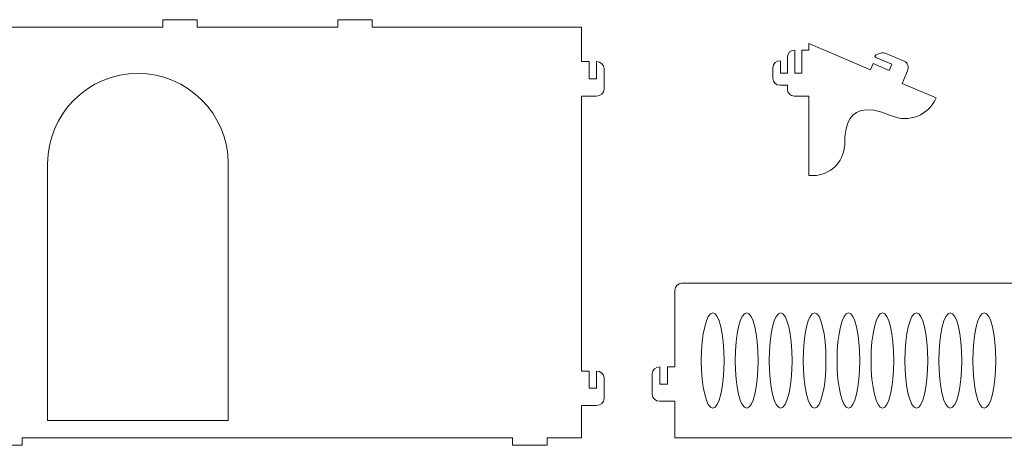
# Model space of a CAD drawing. Header units: centimetres. Extents: x -179 to 199, y -139 to 174.
# Tile 74 of 76: x 154 to 184, y 91 to 104. Entities that reach past the tile are written whole.
import ezdxf

# ---------------------------------------------------------------- set-up
doc = ezdxf.new("R2010")
doc.units = ezdxf.units.CM
doc.header["$MEASUREMENT"] = 0
doc.layers.add('Layer 1', color=7, linetype='Continuous')

msp = doc.modelspace()

# ---------------------------------------------------------------- linework, layer by layer
at = {"layer": 'Layer 1', "lineweight": 5}
for points, knots in [([(171.13616, 103.87999), (171.13616, 103.87999), (171.13616, 102.85742), (171.13616, 102.85742), (171.13616, 102.85742), (171.13616, 102.85742), (171.36283, 102.85742), (171.36283, 102.85742), (171.36283, 102.85742), (171.36283, 102.85742), (171.36283, 102.34614), (171.36283, 102.34614), (171.36283, 102.34614), (171.36283, 102.34614), (171.58692, 102.34614), (171.58692, 102.34614), (171.58692, 102.34614), (171.58692, 102.34614), (171.58692, 102.85742), (171.58692, 102.85742), (171.58692, 102.85742), (171.71055, 102.85742), (171.81101, 102.76547), (171.81101, 102.65291), (171.81101, 102.65291), (171.81101, 102.65291), (171.81101, 102.03911), (171.81101, 102.03911), (171.81101, 102.03911), (171.81101, 101.92681), (171.71055, 101.83485), (171.58692, 101.83485), (171.58692, 101.83485), (171.58692, 101.83485), (171.13616, 101.83485), (171.13616, 101.83485), (171.13616, 101.83485), (171.13616, 101.83485), (171.13616, 93.6623), (171.13616, 93.6623), (171.13616, 93.6623), (171.13616, 93.6623), (171.36283, 93.6623), (171.36283, 93.6623), (171.36283, 93.6623), (171.36283, 93.6623), (171.36283, 93.15101), (171.36283, 93.15101), (171.36283, 93.15101), (171.36283, 93.15101), (171.58692, 93.15101), (171.58692, 93.15101), (171.58692, 93.15101), (171.58692, 93.15101), (171.58692, 93.6623), (171.58692, 93.6623), (171.58692, 93.6623), (171.71055, 93.6623), (171.81101, 93.57009), (171.81101, 93.45778), (171.81101, 93.45778), (171.81101, 93.45778), (171.81101, 92.84424), (171.81101, 92.84424), (171.81101, 92.84424), (171.81101, 92.73168), (171.71055, 92.63947), (171.58692, 92.63947), (171.58692, 92.63947), (171.58692, 92.63947), (171.13616, 92.63947), (171.13616, 92.63947), (171.13616, 92.63947), (171.13616, 92.63947), (171.13616, 91.67821), (171.13616, 91.67821), (171.13616, 91.67821), (171.13616, 91.67821), (170.1136, 91.67821), (170.1136, 91.67821), (170.1136, 91.67821), (170.1136, 91.67821), (170.1136, 91.45335), (170.1136, 91.45335), (170.1136, 91.45335), (170.1136, 91.45335), (169.09103, 91.45335), (169.09103, 91.45335), (169.09103, 91.45335), (169.09103, 91.45335), (169.09103, 91.67821), (169.09103, 91.67821), (169.09103, 91.67821), (169.09103, 91.67821), (154.52009, 91.67821), (154.52009, 91.67821), (154.52009, 91.67821), (154.52009, 91.67821), (154.52009, 91.45335), (154.52009, 91.45335), (154.52009, 91.45335), (154.52009, 91.45335), (153.49752, 91.45335), (153.49752, 91.45335), (153.49752, 91.45335), (153.49752, 91.45335), (153.49752, 91.67821), (153.49752, 91.67821), (153.49752, 91.67821), (153.49752, 91.67821), (149.31968, 91.67821), (149.31968, 91.67821), (149.31968, 91.67821), (149.31968, 91.67821), (149.31968, 91.45335), (149.31968, 91.45335), (149.31968, 91.45335), (149.31968, 91.45335), (148.29711, 91.45335), (148.29711, 91.45335), (148.29711, 91.45335), (148.29711, 91.45335), (148.29711, 91.67821), (148.29711, 91.67821), (148.29711, 91.67821), (148.29711, 91.67821), (147.27454, 91.67821), (147.27454, 91.67821), (147.27454, 91.67821), (147.27454, 91.67821), (147.27454, 96.06443), (147.27454, 96.06443), (147.27454, 96.06443), (147.27454, 96.17699), (147.36727, 96.26869), (147.4806, 96.26869), (147.4806, 96.26869), (147.4806, 96.26869), (154.09252, 96.26869), (154.09252, 96.26869), (154.09252, 96.26869), (154.09252, 96.26869), (154.09252, 103.87999), (154.09252, 103.87999), (154.09252, 103.87999), (154.09252, 103.87999), (158.69536, 103.87999), (158.69536, 103.87999), (158.69536, 103.87999), (158.69536, 103.87999), (158.69536, 104.10511), (158.69536, 104.10511), (158.69536, 104.10511), (158.69536, 104.10511), (159.71792, 104.10511), (159.71792, 104.10511), (159.71792, 104.10511), (159.71792, 104.10511), (159.71792, 103.87999), (159.71792, 103.87999), (159.71792, 103.87999), (159.71792, 103.87999), (163.89319, 103.87999), (163.89319, 103.87999), (163.89319, 103.87999), (163.89319, 103.87999), (163.89319, 104.10511), (163.89319, 104.10511), (163.89319, 104.10511), (163.89319, 104.10511), (164.91576, 104.10511), (164.91576, 104.10511), (164.91576, 104.10511), (164.91576, 104.10511), (164.91576, 103.87999), (164.91576, 103.87999), (164.91576, 103.87999), (164.91576, 103.87999), (171.13616, 103.87999), (171.13616, 103.87999)], [0, 0, 0, 0, 0.02173913, 0.02173913, 0.02173913, 0.02173913, 0.04347826, 0.04347826, 0.04347826, 0.04347826, 0.06521739, 0.06521739, 0.06521739, 0.06521739, 0.08695652, 0.08695652, 0.08695652, 0.08695652, 0.10869565, 0.10869565, 0.10869565, 0.10869565, 0.13043478, 0.13043478, 0.13043478, 0.13043478, 0.15217391, 0.15217391, 0.15217391, 0.15217391, 0.17391304, 0.17391304, 0.17391304, 0.17391304, 0.19565217, 0.19565217, 0.19565217, 0.19565217, 0.2173913, 0.2173913, 0.2173913, 0.2173913, 0.23913043, 0.23913043, 0.23913043, 0.23913043, 0.26086957, 0.26086957, 0.26086957, 0.26086957, 0.2826087, 0.2826087, 0.2826087, 0.2826087, 0.30434783, 0.30434783, 0.30434783, 0.30434783, 0.32608696, 0.32608696, 0.32608696, 0.32608696, 0.34782609, 0.34782609, 0.34782609, 0.34782609, 0.36956522, 0.36956522, 0.36956522, 0.36956522, 0.39130435, 0.39130435, 0.39130435, 0.39130435, 0.41304348, 0.41304348, 0.41304348, 0.41304348, 0.43478261, 0.43478261, 0.43478261, 0.43478261, 0.45652174, 0.45652174, 0.45652174, 0.45652174, 0.47826087, 0.47826087, 0.47826087, 0.47826087, 0.5, 0.5, 0.5, 0.5, 0.52173913, 0.52173913, 0.52173913, 0.52173913, 0.54347826, 0.54347826, 0.54347826, 0.54347826, 0.56521739, 0.56521739, 0.56521739, 0.56521739, 0.58695652, 0.58695652, 0.58695652, 0.58695652, 0.60869565, 0.60869565, 0.60869565, 0.60869565, 0.63043478, 0.63043478, 0.63043478, 0.63043478, 0.65217391, 0.65217391, 0.65217391, 0.65217391, 0.67391304, 0.67391304, 0.67391304, 0.67391304, 0.69565217, 0.69565217, 0.69565217, 0.69565217, 0.7173913, 0.7173913, 0.7173913, 0.7173913, 0.73913043, 0.73913043, 0.73913043, 0.73913043, 0.76086957, 0.76086957, 0.76086957, 0.76086957, 0.7826087, 0.7826087, 0.7826087, 0.7826087, 0.80434783, 0.80434783, 0.80434783, 0.80434783, 0.82608696, 0.82608696, 0.82608696, 0.82608696, 0.84782609, 0.84782609, 0.84782609, 0.84782609, 0.86956522, 0.86956522, 0.86956522, 0.86956522, 0.89130435, 0.89130435, 0.89130435, 0.89130435, 0.91304348, 0.91304348, 0.91304348, 0.91304348, 0.93478261, 0.93478261, 0.93478261, 0.93478261, 0.95652174, 0.95652174, 0.95652174, 0.95652174, 1, 1, 1, 1]), ([(177.68626, 103.19819), (177.68626, 103.19819), (177.88974, 103.19819), (177.88974, 103.19819), (177.88974, 103.19819), (177.88974, 103.19819), (177.88974, 103.39935), (177.88974, 103.39935), (177.88974, 103.39935), (177.88974, 103.39935), (179.72624, 102.61221), (179.72624, 102.61221), (179.72624, 102.61221), (179.72624, 102.61221), (179.80609, 102.79869), (179.80609, 102.79869), (179.80609, 102.79869), (179.80609, 102.79869), (180.27488, 102.59727), (180.27488, 102.59727), (180.27488, 102.59727), (180.27488, 102.59727), (180.35472, 102.78375), (180.35472, 102.78375), (180.35472, 102.78375), (180.35472, 102.78375), (179.88336, 102.98492), (179.88336, 102.98492), (179.88336, 102.98492), (179.77003, 103.03386), (180.05594, 103.15543), (180.16154, 103.11113), (180.16154, 103.11113), (180.16154, 103.11113), (180.72563, 102.86953), (180.72563, 102.86953), (180.72563, 102.86953), (180.82866, 102.82548), (180.87245, 102.69592), (180.82351, 102.58233), (180.82351, 102.58233), (180.82351, 102.58233), (180.74624, 102.3961), (180.74624, 102.3961), (180.74624, 102.3961), (180.74624, 102.3961), (180.66639, 102.20962), (180.66639, 102.20962), (180.66639, 102.20962), (180.66639, 102.20962), (181.6735, 101.7787), (181.6735, 101.7787), (181.6735, 101.7787), (181.45456, 101.26819), (180.85699, 101.02968), (180.347, 101.24836), (180.347, 101.24836), (178.7114, 101.94947), (179.01792, 100.34505), (178.94837, 100.34505), (178.94837, 100.34505), (178.92261, 99.86055), (178.51565, 99.47316), (178.02626, 99.47316), (178.02626, 99.47316), (178.02626, 99.47316), (177.88974, 99.47316), (177.88974, 99.47316), (177.88974, 99.47316), (177.88974, 100.2603), (177.88974, 101.04745), (177.88974, 101.83485), (177.88974, 101.83485), (177.88974, 101.83485), (177.4596, 101.83485), (177.4596, 101.83485), (177.4596, 101.83485), (177.34884, 101.83485), (177.25611, 101.92681), (177.25611, 102.03911), (177.25611, 102.03911), (177.25611, 102.03911), (177.25611, 102.1545), (177.25611, 102.1545), (177.25611, 102.1545), (177.25611, 102.1545), (177.02945, 102.1545), (177.02945, 102.1545), (177.02945, 102.1545), (176.91869, 102.1545), (176.82596, 102.24671), (176.82596, 102.35901), (176.82596, 102.35901), (176.82596, 102.35901), (176.82596, 102.67738), (176.82596, 102.67738), (176.82596, 102.67738), (176.82596, 102.80745), (176.92899, 102.88189), (177.05005, 102.88189), (177.05005, 102.88189), (177.05005, 102.88189), (177.05005, 102.51665), (177.05005, 102.51665), (177.05005, 102.51665), (177.05005, 102.51665), (177.25611, 102.51665), (177.25611, 102.51665), (177.25611, 102.51665), (177.25611, 102.51665), (177.25611, 102.99368), (177.25611, 102.99368), (177.25611, 102.99368), (177.25611, 103.12375), (177.35657, 103.19819), (177.4802, 103.19819), (177.4802, 103.19819), (177.4802, 103.19819), (177.4802, 102.51665), (177.4802, 102.51665), (177.4802, 102.51665), (177.4802, 102.51665), (177.68626, 102.51665), (177.68626, 102.51665), (177.68626, 102.51665), (177.68626, 102.51665), (177.68626, 103.19819), (177.68626, 103.19819)], [0, 0, 0, 0, 0.03030303, 0.03030303, 0.03030303, 0.03030303, 0.06060606, 0.06060606, 0.06060606, 0.06060606, 0.09090909, 0.09090909, 0.09090909, 0.09090909, 0.12121212, 0.12121212, 0.12121212, 0.12121212, 0.15151515, 0.15151515, 0.15151515, 0.15151515, 0.18181818, 0.18181818, 0.18181818, 0.18181818, 0.21212121, 0.21212121, 0.21212121, 0.21212121, 0.24242424, 0.24242424, 0.24242424, 0.24242424, 0.27272727, 0.27272727, 0.27272727, 0.27272727, 0.3030303, 0.3030303, 0.3030303, 0.3030303, 0.33333333, 0.33333333, 0.33333333, 0.33333333, 0.36363636, 0.36363636, 0.36363636, 0.36363636, 0.39393939, 0.39393939, 0.39393939, 0.39393939, 0.42424242, 0.42424242, 0.42424242, 0.42424242, 0.45454545, 0.45454545, 0.45454545, 0.45454545, 0.48484848, 0.48484848, 0.48484848, 0.48484848, 0.51515152, 0.51515152, 0.51515152, 0.51515152, 0.54545455, 0.54545455, 0.54545455, 0.54545455, 0.57575758, 0.57575758, 0.57575758, 0.57575758, 0.60606061, 0.60606061, 0.60606061, 0.60606061, 0.63636364, 0.63636364, 0.63636364, 0.63636364, 0.66666667, 0.66666667, 0.66666667, 0.66666667, 0.6969697, 0.6969697, 0.6969697, 0.6969697, 0.72727273, 0.72727273, 0.72727273, 0.72727273, 0.75757576, 0.75757576, 0.75757576, 0.75757576, 0.78787879, 0.78787879, 0.78787879, 0.78787879, 0.81818182, 0.81818182, 0.81818182, 0.81818182, 0.84848485, 0.84848485, 0.84848485, 0.84848485, 0.87878788, 0.87878788, 0.87878788, 0.87878788, 0.90909091, 0.90909091, 0.90909091, 0.90909091, 0.93939394, 0.93939394, 0.93939394, 0.93939394, 1, 1, 1, 1]), ([(160.64004, 99.82681), (160.64004, 99.82681), (160.64004, 92.19336), (160.64004, 92.19336), (160.64004, 92.19336), (160.64004, 92.19336), (155.27478, 92.19336), (155.27478, 92.19336), (155.27478, 92.19336), (155.27478, 92.19336), (155.27478, 99.82681), (155.27478, 99.82681), (155.27478, 99.82681), (155.27478, 101.30219), (156.4828, 102.50892), (157.9587, 102.50892), (157.9587, 102.50892), (159.43202, 102.50892), (160.64004, 101.30219), (160.64004, 99.82681)], [0, 0, 0, 0, 0.16666667, 0.16666667, 0.16666667, 0.16666667, 0.33333333, 0.33333333, 0.33333333, 0.33333333, 0.5, 0.5, 0.5, 0.5, 0.66666667, 0.66666667, 0.66666667, 0.66666667, 1, 1, 1, 1]), ([(198.34882, 93.7849), (198.34882, 93.7849), (198.57548, 93.7849), (198.57548, 93.7849), (198.57548, 93.7849), (198.57548, 93.7849), (198.57548, 93.27362), (198.57548, 93.27362), (198.57548, 93.27362), (198.57548, 93.27362), (198.79957, 93.27362), (198.79957, 93.27362), (198.79957, 93.27362), (198.79957, 93.27362), (198.79957, 93.7849), (198.79957, 93.7849), (198.79957, 93.7849), (198.92321, 93.7849), (199.02366, 93.69295), (199.02366, 93.58039), (199.02366, 93.58039), (199.02366, 93.58039), (199.02366, 92.96685), (199.02366, 92.96685), (199.02366, 92.96685), (199.02366, 92.85429), (198.92321, 92.76234), (198.79957, 92.76234), (198.79957, 92.76234), (198.79957, 92.76234), (198.34882, 92.76234), (198.34882, 92.76234), (198.34882, 92.76234), (198.34882, 92.76234), (198.34882, 91.67821), (198.34882, 91.67821), (198.34882, 91.67821), (198.34882, 91.67821), (173.91281, 91.67821), (173.91281, 91.67821), (173.91281, 91.67821), (173.91281, 91.67821), (173.91281, 92.76234), (173.91281, 92.76234), (173.91281, 92.76234), (173.91281, 92.76234), (173.46205, 92.76234), (173.46205, 92.76234), (173.46205, 92.76234), (173.33842, 92.76234), (173.23796, 92.85429), (173.23796, 92.96685), (173.23796, 92.96685), (173.23796, 92.96685), (173.23796, 93.58039), (173.23796, 93.58039), (173.23796, 93.58039), (173.23796, 93.69295), (173.33842, 93.7849), (173.46205, 93.7849), (173.46205, 93.7849), (173.46205, 93.7849), (173.46205, 93.27362), (173.46205, 93.27362), (173.46205, 93.27362), (173.46205, 93.27362), (173.68872, 93.27362), (173.68872, 93.27362), (173.68872, 93.27362), (173.68872, 93.27362), (173.68872, 93.7849), (173.68872, 93.7849), (173.68872, 93.7849), (173.68872, 93.7849), (173.91281, 93.7849), (173.91281, 93.7849), (173.91281, 93.7849), (173.91281, 93.7849), (173.91281, 96.06443), (173.91281, 96.06443), (173.91281, 96.06443), (173.91281, 96.17699), (174.00553, 96.26869), (174.11629, 96.26869), (174.11629, 96.26869), (174.11629, 96.26869), (198.14533, 96.26869), (198.14533, 96.26869), (198.14533, 96.26869), (198.25867, 96.26869), (198.34882, 96.17699), (198.34882, 96.06443), (198.34882, 96.06443), (198.34882, 96.06443), (198.34882, 93.7849), (198.34882, 93.7849)], [0, 0, 0, 0, 0.04, 0.04, 0.04, 0.04, 0.08, 0.08, 0.08, 0.08, 0.12, 0.12, 0.12, 0.12, 0.16, 0.16, 0.16, 0.16, 0.2, 0.2, 0.2, 0.2, 0.24, 0.24, 0.24, 0.24, 0.28, 0.28, 0.28, 0.28, 0.32, 0.32, 0.32, 0.32, 0.36, 0.36, 0.36, 0.36, 0.4, 0.4, 0.4, 0.4, 0.44, 0.44, 0.44, 0.44, 0.48, 0.48, 0.48, 0.48, 0.52, 0.52, 0.52, 0.52, 0.56, 0.56, 0.56, 0.56, 0.6, 0.6, 0.6, 0.6, 0.64, 0.64, 0.64, 0.64, 0.68, 0.68, 0.68, 0.68, 0.72, 0.72, 0.72, 0.72, 0.76, 0.76, 0.76, 0.76, 0.8, 0.8, 0.8, 0.8, 0.84, 0.84, 0.84, 0.84, 0.88, 0.88, 0.88, 0.88, 0.92, 0.92, 0.92, 0.92, 1, 1, 1, 1]), ([(175.0384, 95.39294), (175.22386, 95.39294), (175.37583, 94.7575), (175.37583, 93.97345), (175.37583, 93.97345), (175.37583, 93.18965), (175.22386, 92.55422), (175.0384, 92.55422), (175.0384, 92.55422), (174.85037, 92.55422), (174.69841, 93.18965), (174.69841, 93.97345), (174.69841, 93.97345), (174.69841, 94.7575), (174.85037, 95.39294), (175.0384, 95.39294)], [0, 0, 0, 0, 0.2, 0.2, 0.2, 0.2, 0.4, 0.4, 0.4, 0.4, 0.6, 0.6, 0.6, 0.6, 1, 1, 1, 1]), ([(176.04552, 95.39294), (176.23355, 95.39294), (176.38551, 94.7575), (176.38551, 93.97345), (176.38551, 93.97345), (176.38551, 93.18965), (176.23355, 92.55422), (176.04552, 92.55422), (176.04552, 92.55422), (175.85749, 92.55422), (175.70552, 93.18965), (175.70552, 93.97345), (175.70552, 93.97345), (175.70552, 94.7575), (175.85749, 95.39294), (176.04552, 95.39294)], [0, 0, 0, 0, 0.2, 0.2, 0.2, 0.2, 0.4, 0.4, 0.4, 0.4, 0.6, 0.6, 0.6, 0.6, 1, 1, 1, 1]), ([(177.05521, 95.39294), (177.24066, 95.39294), (177.39263, 94.7575), (177.39263, 93.97345), (177.39263, 93.97345), (177.39263, 93.18965), (177.24066, 92.55422), (177.05521, 92.55422), (177.05521, 92.55422), (176.86718, 92.55422), (176.71521, 93.18965), (176.71521, 93.97345), (176.71521, 93.97345), (176.71521, 94.7575), (176.86718, 95.39294), (177.05521, 95.39294)], [0, 0, 0, 0, 0.2, 0.2, 0.2, 0.2, 0.4, 0.4, 0.4, 0.4, 0.6, 0.6, 0.6, 0.6, 1, 1, 1, 1]), ([(178.06232, 95.39294), (178.25035, 95.39294), (178.40232, 94.7575), (178.40232, 93.97345), (178.40232, 93.97345), (178.40232, 93.18965), (178.25035, 92.55422), (178.06232, 92.55422), (178.06232, 92.55422), (177.87429, 92.55422), (177.7249, 93.18965), (177.7249, 93.97345), (177.7249, 93.97345), (177.7249, 94.7575), (177.87429, 95.39294), (178.06232, 95.39294)], [0, 0, 0, 0, 0.2, 0.2, 0.2, 0.2, 0.4, 0.4, 0.4, 0.4, 0.6, 0.6, 0.6, 0.6, 1, 1, 1, 1]), ([(179.07201, 95.39294), (179.25746, 95.39294), (179.40943, 94.7575), (179.40943, 93.97345), (179.40943, 93.97345), (179.40943, 93.18965), (179.25746, 92.55422), (179.07201, 92.55422), (179.07201, 92.55422), (178.88398, 92.55422), (178.73201, 93.18965), (178.73201, 93.97345), (178.73201, 93.97345), (178.73201, 94.7575), (178.88398, 95.39294), (179.07201, 95.39294)], [0, 0, 0, 0, 0.2, 0.2, 0.2, 0.2, 0.4, 0.4, 0.4, 0.4, 0.6, 0.6, 0.6, 0.6, 1, 1, 1, 1]), ([(180.07912, 95.39294), (180.26715, 95.39294), (180.41912, 94.7575), (180.41912, 93.97345), (180.41912, 93.97345), (180.41912, 93.18965), (180.26715, 92.55422), (180.07912, 92.55422), (180.07912, 92.55422), (179.89367, 92.55422), (179.7417, 93.18965), (179.7417, 93.97345), (179.7417, 93.97345), (179.7417, 94.7575), (179.89367, 95.39294), (180.07912, 95.39294)], [0, 0, 0, 0, 0.2, 0.2, 0.2, 0.2, 0.4, 0.4, 0.4, 0.4, 0.6, 0.6, 0.6, 0.6, 1, 1, 1, 1]), ([(181.08881, 95.39294), (181.27684, 95.39294), (181.42881, 94.7575), (181.42881, 93.97345), (181.42881, 93.97345), (181.42881, 93.18965), (181.27684, 92.55422), (181.08881, 92.55422), (181.08881, 92.55422), (180.90078, 92.55422), (180.74881, 93.18965), (180.74881, 93.97345), (180.74881, 93.97345), (180.74881, 94.7575), (180.90078, 95.39294), (181.08881, 95.39294)], [0, 0, 0, 0, 0.2, 0.2, 0.2, 0.2, 0.4, 0.4, 0.4, 0.4, 0.6, 0.6, 0.6, 0.6, 1, 1, 1, 1]), ([(182.09592, 95.39294), (182.28395, 95.39294), (182.43592, 94.7575), (182.43592, 93.97345), (182.43592, 93.97345), (182.43592, 93.18965), (182.28395, 92.55422), (182.09592, 92.55422), (182.09592, 92.55422), (181.91047, 92.55422), (181.7585, 93.18965), (181.7585, 93.97345), (181.7585, 93.97345), (181.7585, 94.7575), (181.91047, 95.39294), (182.09592, 95.39294)], [0, 0, 0, 0, 0.2, 0.2, 0.2, 0.2, 0.4, 0.4, 0.4, 0.4, 0.6, 0.6, 0.6, 0.6, 1, 1, 1, 1]), ([(183.10561, 95.39294), (183.29364, 95.39294), (183.44561, 94.7575), (183.44561, 93.97345), (183.44561, 93.97345), (183.44561, 93.18965), (183.29364, 92.55422), (183.10561, 92.55422), (183.10561, 92.55422), (182.91758, 92.55422), (182.76561, 93.18965), (182.76561, 93.97345), (182.76561, 93.97345), (182.76561, 94.7575), (182.91758, 95.39294), (183.10561, 95.39294)], [0, 0, 0, 0, 0.2, 0.2, 0.2, 0.2, 0.4, 0.4, 0.4, 0.4, 0.6, 0.6, 0.6, 0.6, 1, 1, 1, 1])]:
    msp.add_open_spline(points, degree=3, knots=knots, dxfattribs=at)

doc.saveas('drawing.dxf')
